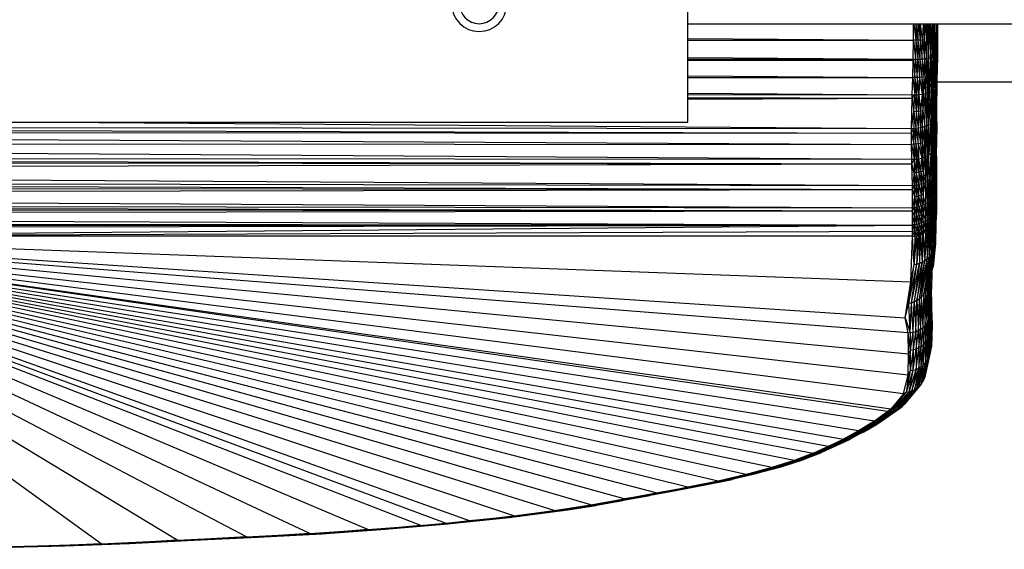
# Model space of a CAD drawing. Header units: millimetres. Extents: x -50 to 1200, y -70 to 65.
# Tile 13 of 23: x 623 to 748, y -69 to -2. Entities that reach past the tile are written whole.
import ezdxf

# ---------------------------------------------------------------- set-up
doc = ezdxf.new("R2010")
doc.units = ezdxf.units.MM

msp = doc.modelspace()

# ---------------------------------------------------------------- linework, layer by layer
at = {"color": 7, "linetype": 'Continuous', "lineweight": 25}
for p, q in [((707.85, -15.14), (707.85, 14.86)), ((736.48, -4.72), (736.48, -2.64)), ((736.53, -2.64), (736.75, -4.72)), ((736.79, -2.64), (736.75, -4.72)), ((737.04, -4.72), (736.83, -2.64)), ((737.04, -2.64), (737.04, -4.72)), ((737.09, -2.64), (737.32, -4.72)), ((737.28, -2.64), (737.32, -4.72)), ((737.32, -2.64), (737.32, -4.72)), ((737.61, -4.71), (737.37, -2.64)), ((737.71, -2.64), (737.61, -4.71)), ((737.84, -2.64), (737.61, -4.71)), ((737.89, -2.64), (737.89, -4.7)), ((737.89, -4.7), (738.11, -2.64)), ((738.12, -7.1), (738.15, -2.64)), ((738.16, -2.64), (738.12, -7.1)), ((738.19, -2.64), (738.38, -7.07)), ((738.38, -7.07), (738.41, -2.64)), ((738.38, -7.07), (738.55, -2.64)), ((738.38, -7.07), (738.62, -2.64)), ((738.64, -2.64), (738.61, -7.03)), ((738.61, -7.03), (738.88, -2.64)), ((738.83, -7), (739.02, -2.64)), ((738.9, -2.64), (738.83, -7)), ((739.04, -2.64), (739.01, -6.96)), ((739.17, -2.64), (739.01, -6.96)), ((739.18, -2.64), (739.17, -6.91)), ((739.19, -2.64), (739.17, -6.91)), ((739.3, -6.87), (739.21, -2.64)), ((739.38, -2.64), (739.3, -6.87)), ((739.39, -2.64), (739.39, -6.82)), ((739.48, -2.64), (739.39, -6.82)), ((739.49, -2.64), (739.46, -6.77)), ((739.49, -2.64), (739.5, -6.72)), ((739.5, -2.64), (739.52, -5.46)), ((739.52, -5.46), (739.53, -2.64)), ((707.85, -4.52), (736.48, -4.72)), ((707.85, -4.72), (736.48, -4.72)), ((736.45, -7.16), (736.48, -4.72)), ((736.75, -4.72), (736.48, -4.72)), ((736.48, -4.72), (736.73, -7.16)), ((736.75, -4.72), (736.73, -7.16)), ((737.04, -4.72), (736.75, -4.72)), ((736.75, -4.72), (737.01, -7.16)), ((737.04, -4.72), (737.01, -7.16)), ((737.32, -4.72), (737.04, -4.72)), ((737.04, -4.72), (737.29, -7.15)), ((737.32, -4.72), (737.29, -7.15)), ((737.32, -4.72), (737.61, -4.71)), ((737.32, -4.72), (737.58, -7.14)), ((737.58, -7.14), (737.61, -4.71)), ((737.89, -4.7), (737.61, -4.71)), ((737.61, -4.71), (737.85, -7.12)), ((737.85, -7.12), (737.89, -4.7)), ((737.89, -4.7), (738.12, -7.1)), ((739.5, -6.72), (739.52, -5.46)), ((739.51, -6.68), (739.52, -5.46)), ((707.85, -6.94), (736.45, -7.16)), ((707.85, -7.12), (736.45, -7.16)), ((707.85, -7.23), (736.45, -7.29)), ((707.85, -7.27), (736.45, -7.29)), ((736.39, -9.47), (736.45, -7.29)), ((736.45, -7.16), (736.73, -7.16)), ((736.45, -7.29), (736.45, -7.16)), ((736.45, -7.29), (736.73, -7.16)), ((736.45, -7.29), (736.66, -9.47)), ((736.66, -9.47), (736.73, -7.16)), ((736.73, -7.16), (737.01, -7.16)), ((736.73, -7.16), (736.94, -9.46)), ((736.94, -9.46), (737.01, -7.16)), ((737.01, -7.16), (737.29, -7.15)), ((737.01, -7.16), (737.23, -9.45)), ((737.29, -7.15), (737.23, -9.45)), ((737.29, -7.15), (737.58, -7.14)), ((737.29, -7.15), (737.51, -9.42)), ((737.58, -7.14), (737.51, -9.42)), ((737.58, -7.14), (737.85, -7.12)), ((737.58, -7.14), (737.79, -9.4)), ((738.12, -7.1), (737.79, -9.4)), ((737.85, -7.12), (737.79, -9.4)), ((737.85, -7.12), (738.12, -7.1)), ((737.99, -11.53), (738.12, -7.1)), ((738.01, -11.52), (738.38, -7.07)), ((738.12, -7.1), (738.01, -11.52)), ((738.12, -7.1), (738.38, -7.07)), ((738.25, -11.47), (738.38, -7.07)), ((738.38, -7.07), (738.61, -7.03)), ((738.41, -11.43), (738.38, -7.07)), ((738.41, -11.43), (738.61, -7.03)), ((738.49, -11.4), (738.83, -7)), ((738.61, -7.03), (738.49, -11.4)), ((738.61, -7.03), (738.83, -7)), ((739.01, -6.96), (738.76, -11.31)), ((738.76, -11.31), (738.83, -7)), ((739.01, -6.96), (738.83, -7)), ((739.01, -6.96), (738.9, -11.25)), ((739.17, -6.91), (739.01, -6.96)), ((739.01, -6.96), (739.05, -11.17)), ((739.17, -6.91), (739.05, -11.17)), ((739.3, -6.87), (739.07, -11.17)), ((739.17, -6.91), (739.07, -11.17)), ((739.3, -6.87), (739.17, -6.91)), ((739.46, -6.77), (739.27, -11.02)), ((739.39, -6.82), (739.27, -11.02)), ((739.3, -6.87), (739.27, -11.02)), ((739.39, -6.82), (739.3, -6.87)), ((739.5, -6.72), (739.39, -10.87)), ((739.46, -6.77), (739.39, -6.82)), ((739.39, -10.87), (739.46, -6.77)), ((739.5, -6.72), (739.46, -6.77)), ((739.49, -8.5), (739.51, -6.68)), ((739.5, -6.72), (739.49, -8.5)), ((739.5, -6.72), (739.51, -6.68)), ((739.49, -8.5), (739.39, -10.87)), ((739.44, -10.72), (739.49, -8.5)), ((739.47, -9.95), (739.49, -8.5)), ((707.85, -9.25), (736.39, -9.47)), ((707.85, -9.45), (736.39, -9.47)), ((736.32, -11.68), (736.39, -9.47)), ((736.66, -9.47), (736.39, -9.47)), ((736.39, -9.47), (736.63, -11.67)), ((736.66, -9.47), (736.63, -11.67)), ((736.94, -9.46), (736.66, -9.47)), ((736.66, -9.47), (736.87, -11.66)), ((736.94, -9.46), (736.87, -11.66)), ((737.23, -9.45), (736.94, -9.46)), ((736.94, -9.46), (737.1, -11.65)), ((737.23, -9.45), (737.1, -11.65)), ((737.23, -9.45), (737.16, -11.64)), ((737.51, -9.42), (737.23, -9.45)), ((737.23, -9.45), (737.57, -11.6)), ((737.79, -9.4), (737.51, -9.42)), ((737.51, -9.42), (737.57, -11.6)), ((737.51, -9.42), (737.72, -11.58)), ((737.79, -9.4), (737.72, -11.58)), ((737.79, -9.4), (737.99, -11.53)), ((739.44, -10.72), (739.47, -9.95)), ((739.47, -10.05), (739.47, -9.95)), ((739.05, -11.17), (738.82, -15.25)), ((738.9, -11.25), (739.05, -11.17)), ((739.27, -11.02), (738.99, -15.13)), ((739.07, -11.17), (738.99, -15.13)), ((739.05, -11.17), (738.99, -15.13)), ((739.05, -11.17), (739.07, -11.17)), ((739.07, -11.17), (739.27, -11.02)), ((739.12, -14.99), (739.27, -11.02)), ((739.23, -14.85), (739.39, -10.87)), ((739.23, -14.85), (739.27, -11.02)), ((739.27, -11.02), (739.39, -10.87)), ((739.31, -14.72), (739.39, -10.87)), ((739.36, -14.58), (739.39, -10.87)), ((739.39, -10.87), (739.44, -10.72)), ((739.39, -13.43), (739.44, -10.72)), ((739.39, -10.87), (739.39, -13.43)), ((739.44, -10.72), (739.47, -10.05)), ((739.44, -13.47), (739.47, -10.05)), ((739.44, -13.47), (739.44, -10.72)), ((739.47, -10), (756.07, -10)), ((707.85, -11.46), (736.32, -11.68)), ((707.85, -11.64), (736.32, -11.68)), ((707.85, -12), (736.3, -12.07)), ((707.85, -12.06), (736.3, -12.07)), ((707.85, -12.22), (736.3, -12.07)), ((736.23, -15.92), (736.3, -12.07)), ((736.3, -12.07), (736.63, -11.67)), ((736.3, -12.07), (736.32, -11.68)), ((736.3, -12.07), (736.53, -13.82)), ((736.32, -11.68), (736.63, -11.67)), ((736.53, -13.82), (736.63, -11.67)), ((736.63, -11.67), (736.87, -11.66)), ((736.63, -11.67), (736.81, -13.8)), ((737.1, -11.65), (736.81, -13.8)), ((736.87, -11.66), (736.81, -13.8)), ((736.87, -11.66), (737.1, -11.65)), ((737.16, -11.64), (737.09, -13.78)), ((737.1, -11.65), (737.09, -13.78)), ((737.1, -11.65), (737.16, -11.64)), ((737.16, -11.64), (737.57, -11.6)), ((737.16, -11.64), (737.38, -13.74)), ((737.57, -11.6), (737.38, -13.74)), ((737.72, -11.58), (737.57, -11.6)), ((737.57, -11.6), (737.66, -13.69)), ((737.66, -13.69), (737.99, -11.53)), ((737.72, -11.58), (737.66, -13.69)), ((737.72, -11.58), (737.99, -11.53)), ((737.9, -15.68), (738.01, -11.52)), ((737.9, -15.68), (737.99, -11.53)), ((737.99, -11.53), (738.01, -11.52)), ((738.01, -11.52), (738.25, -11.47)), ((738.01, -11.52), (738.16, -15.59)), ((738.16, -15.59), (738.41, -11.43)), ((738.16, -15.59), (738.25, -11.47)), ((738.25, -11.47), (738.41, -11.43)), ((738.4, -15.49), (738.76, -11.31)), ((738.4, -15.49), (738.49, -11.4)), ((738.4, -15.49), (738.41, -11.43)), ((738.41, -11.43), (738.49, -11.4)), ((738.49, -11.4), (738.76, -11.31)), ((738.9, -11.25), (738.62, -15.38)), ((738.76, -11.31), (738.62, -15.38)), ((738.76, -11.31), (738.9, -11.25)), ((738.9, -11.25), (738.82, -15.25)), ((737.38, -13.74), (737.09, -13.78)), ((737.38, -13.74), (737.35, -15.82)), ((737.66, -13.69), (737.38, -13.74)), ((737.38, -13.74), (737.63, -15.76)), ((737.63, -15.76), (737.66, -13.69)), ((737.66, -13.69), (737.9, -15.68)), ((739.39, -13.43), (739.36, -14.58)), ((739.38, -14.45), (739.39, -13.43)), ((739.38, -14.45), (739.44, -13.47)), ((739.39, -13.43), (739.44, -13.47)), ((739.43, -15.08), (739.44, -13.47)), ((736.23, -15.92), (736.53, -13.82)), ((736.53, -13.82), (736.5, -15.92)), ((736.81, -13.8), (736.53, -13.82)), ((736.53, -13.82), (736.78, -15.9)), ((736.81, -13.8), (736.78, -15.9)), ((737.09, -13.78), (736.81, -13.8)), ((736.81, -13.8), (737.06, -15.87)), ((737.09, -13.78), (737.06, -15.87)), ((737.09, -13.78), (737.35, -15.82)), ((738.99, -15.13), (739.12, -14.99)), ((739, -18.81), (739.12, -14.99)), ((739.12, -14.99), (739.23, -14.85)), ((739.12, -14.99), (739.2, -18.52)), ((739.31, -14.72), (739.2, -18.52)), ((739.2, -18.52), (739.23, -14.85)), ((739.23, -14.85), (739.31, -14.72)), ((739.36, -14.58), (739.31, -14.72)), ((739.32, -18.22), (739.31, -14.72)), ((739.32, -18.22), (739.36, -14.58)), ((739.38, -14.45), (739.36, -14.58)), ((739.37, -16.01), (739.36, -14.58)), ((739.37, -16.01), (739.38, -14.45)), ((739.43, -15.08), (739.38, -14.45)), ((422.06, -15.66), (736.23, -15.92)), ((422.06, -15.66), (736.22, -16.51)), ((447.85, -15.14), (707.85, -15.14)), ((627.34, -15.14), (736.23, -15.92)), ((736.22, -16.51), (736.23, -15.92)), ((736.22, -16.51), (736.5, -15.92)), ((736.23, -15.92), (736.5, -15.92)), ((736.5, -15.92), (736.78, -15.9)), ((736.5, -17.94), (736.5, -15.92)), ((736.5, -15.92), (736.78, -17.92)), ((736.78, -15.9), (737.06, -15.87)), ((736.78, -17.92), (736.78, -15.9)), ((736.78, -15.9), (737.07, -17.89)), ((737.06, -15.87), (737.35, -15.82)), ((737.07, -17.89), (737.06, -15.87)), ((737.06, -15.87), (737.35, -17.83)), ((737.35, -15.82), (737.63, -15.76)), ((737.35, -15.82), (737.35, -17.83)), ((737.35, -15.82), (737.63, -17.76)), ((737.63, -15.76), (737.9, -15.68)), ((737.9, -15.68), (737.63, -17.76)), ((737.63, -15.76), (737.63, -17.76)), ((737.9, -15.68), (738.16, -15.59)), ((737.9, -15.68), (737.94, -19.54)), ((737.93, -19.55), (737.9, -15.68)), ((737.94, -19.54), (738.16, -15.59)), ((738.16, -15.59), (738.4, -15.49)), ((738.16, -15.59), (738.34, -19.34)), ((738.19, -19.43), (738.16, -15.59)), ((738.34, -19.34), (738.4, -15.49)), ((738.4, -15.49), (738.62, -15.38)), ((738.42, -19.3), (738.4, -15.49)), ((738.62, -15.38), (738.42, -19.3)), ((738.62, -15.38), (738.82, -15.25)), ((738.62, -15.38), (738.69, -19.11)), ((738.82, -15.25), (738.69, -19.11)), ((738.99, -15.13), (738.82, -15.25)), ((738.82, -15.25), (738.98, -18.83)), ((738.82, -15.25), (738.83, -18.98)), ((738.99, -15.13), (738.98, -18.83)), ((738.99, -15.13), (739, -18.81)), ((739.37, -16.01), (739.32, -18.22)), ((739.37, -16.01), (739.43, -15.08)), ((739.38, -17.91), (739.37, -16.01)), ((739.43, -15.08), (739.38, -17.91)), ((739.43, -15.08), (739.42, -16.6)), ((422.06, -16.32), (736.22, -16.51)), ((422.06, -16.32), (736.23, -17.95)), ((736.22, -16.51), (736.5, -17.94)), ((736.23, -17.95), (736.22, -16.51)), ((739.38, -18.77), (739.42, -16.6)), ((739.38, -17.91), (739.42, -16.6)), ((739.38, -20.12), (739.42, -16.6)), ((739.41, -19.39), (739.42, -16.6)), ((422.05, -17.74), (736.23, -17.95)), ((422.05, -17.74), (736.27, -19.85)), ((736.5, -17.94), (736.23, -17.95)), ((736.27, -19.85), (736.23, -17.95)), ((736.23, -17.95), (736.57, -19.84)), ((736.78, -17.92), (736.5, -17.94)), ((736.5, -17.94), (736.57, -19.84)), ((736.5, -17.94), (736.81, -19.82)), ((737.07, -17.89), (736.78, -17.92)), ((736.78, -17.92), (736.81, -19.82)), ((736.78, -17.92), (737.04, -19.79)), ((737.07, -17.89), (737.04, -19.79)), ((737.35, -17.83), (737.07, -17.89)), ((737.07, -17.89), (737.1, -19.78)), ((737.07, -17.89), (737.51, -19.69)), ((737.63, -17.76), (737.35, -17.83)), ((737.35, -17.83), (737.51, -19.69)), ((737.35, -17.83), (737.66, -19.64)), ((737.63, -17.76), (737.93, -19.55)), ((737.63, -17.76), (737.66, -19.64)), ((739, -18.81), (739.2, -18.52)), ((739.16, -21.73), (739.2, -18.52)), ((739.2, -18.52), (739.32, -18.22)), ((739.26, -21.52), (739.2, -18.52)), ((739.26, -21.52), (739.32, -18.22)), ((739.32, -18.22), (739.38, -17.91)), ((739.38, -18.77), (739.32, -18.22)), ((739.33, -21.3), (739.32, -18.22)), ((739.32, -18.22), (739.37, -21.09)), ((739.38, -20.12), (739.32, -18.22)), ((739.38, -18.77), (739.38, -17.91)), ((422.04, -19.57), (736.27, -19.85)), ((422.04, -19.57), (736.28, -20.43)), ((736.27, -19.85), (736.57, -19.84)), ((736.28, -20.43), (736.27, -19.85)), ((736.28, -20.43), (736.57, -19.84)), ((736.57, -19.84), (736.81, -19.82)), ((736.57, -19.84), (736.57, -21.57)), ((736.85, -21.55), (736.57, -19.84)), ((736.81, -19.82), (737.04, -19.79)), ((736.81, -19.82), (736.85, -21.55)), ((736.81, -19.82), (737.13, -21.5)), ((737.04, -19.79), (737.1, -19.78)), ((737.13, -21.5), (737.04, -19.79)), ((737.1, -19.78), (737.51, -19.69)), ((737.1, -19.78), (737.13, -21.5)), ((737.1, -19.78), (737.41, -21.44)), ((737.41, -21.44), (737.51, -19.69)), ((737.51, -19.69), (737.66, -19.64)), ((737.69, -21.35), (737.51, -19.69)), ((737.66, -19.64), (737.93, -19.55)), ((737.66, -19.64), (737.69, -21.35)), ((737.93, -19.55), (737.69, -21.35)), ((737.93, -19.55), (737.94, -19.54)), ((737.93, -19.55), (737.98, -22.78)), ((737.94, -19.54), (738.19, -19.43)), ((737.94, -19.54), (737.98, -22.78)), ((737.94, -19.54), (738.23, -22.65)), ((738.19, -19.43), (738.34, -19.34)), ((738.23, -22.65), (738.19, -19.43)), ((738.23, -22.65), (738.34, -19.34)), ((738.34, -19.34), (738.42, -19.3)), ((738.34, -19.34), (738.47, -22.49)), ((738.42, -19.3), (738.69, -19.11)), ((738.47, -22.49), (738.42, -19.3)), ((738.69, -19.11), (738.47, -22.49)), ((738.83, -18.98), (738.68, -22.32)), ((738.69, -19.11), (738.68, -22.32)), ((738.69, -19.11), (738.83, -18.98)), ((738.83, -18.98), (738.98, -18.83)), ((738.83, -18.98), (738.87, -22.13)), ((738.98, -18.83), (738.87, -22.13)), ((738.98, -18.83), (739, -18.81)), ((738.98, -18.83), (739.03, -21.94)), ((739.03, -21.94), (739, -18.81)), ((739, -18.81), (739.16, -21.73)), ((739.38, -20.12), (739.38, -18.77)), ((739.38, -20.12), (739.41, -19.39)), ((739.38, -20.89), (739.41, -19.39)), ((739.41, -19.39), (739.38, -22.02)), ((739.41, -19.39), (739.41, -21.7)), ((422.04, -20.12), (736.28, -20.43)), ((422.04, -21.23), (736.28, -20.43)), ((422.04, -21.23), (736.33, -23.18)), ((736.57, -21.57), (736.28, -20.43)), ((736.33, -23.18), (736.28, -20.43)), ((739.33, -21.3), (739.37, -21.09)), ((739.33, -23.82), (739.37, -21.09)), ((739.38, -20.12), (739.37, -21.09)), ((739.38, -20.89), (739.37, -21.09)), ((739.37, -21.09), (739.37, -23.58)), ((739.37, -21.09), (739.38, -22.02)), ((739.38, -20.89), (739.38, -20.12)), ((739.38, -22.02), (739.38, -20.89)), ((736.57, -21.57), (736.33, -23.18)), ((736.85, -21.55), (736.57, -21.57)), ((736.57, -21.57), (736.6, -23.13)), ((736.88, -23.11), (736.57, -21.57)), ((737.13, -21.5), (736.85, -21.55)), ((736.88, -23.11), (736.85, -21.55)), ((737.16, -23.06), (736.85, -21.55)), ((737.41, -21.44), (737.13, -21.5)), ((737.13, -21.5), (737.16, -23.06)), ((737.13, -21.5), (737.44, -22.99)), ((737.69, -21.35), (737.41, -21.44)), ((737.41, -21.44), (737.44, -22.99)), ((737.41, -21.44), (737.72, -22.9)), ((737.98, -22.78), (737.69, -21.35)), ((737.69, -21.35), (737.72, -22.9)), ((738.23, -22.65), (738.47, -22.49)), ((738.47, -22.49), (738.24, -25.35)), ((738.47, -22.49), (738.68, -22.32)), ((738.47, -22.49), (738.48, -25.17)), ((738.68, -22.32), (738.48, -25.17)), ((738.68, -22.32), (738.87, -22.13)), ((738.68, -22.32), (738.69, -24.97)), ((738.87, -22.13), (738.69, -24.97)), ((738.87, -22.13), (739.03, -21.94)), ((739.03, -21.94), (738.87, -24.76)), ((738.87, -22.13), (738.87, -24.76)), ((739.03, -21.94), (739.16, -21.73)), ((739.16, -21.73), (739.03, -24.53)), ((739.03, -21.94), (739.03, -24.53)), ((739.16, -21.73), (739.26, -21.52)), ((739.26, -21.52), (739.16, -24.3)), ((739.16, -21.73), (739.16, -24.3)), ((739.26, -21.52), (739.33, -21.3)), ((739.26, -24.06), (739.33, -21.3)), ((739.26, -21.52), (739.26, -24.06)), ((739.33, -21.3), (739.33, -23.82)), ((739.38, -22.02), (739.37, -23.58)), ((739.41, -21.7), (739.38, -22.02)), ((739.41, -21.7), (739.38, -22.89)), ((739.41, -21.7), (739.38, -23.35)), ((739.38, -23.7), (739.41, -21.7)), ((739.38, -22.89), (739.38, -22.02)), ((739.41, -22.71), (739.41, -21.7)), ((422.03, -22.62), (736.33, -23.18)), ((422.03, -22.62), (736.34, -23.68)), ((422.03, -23.35), (736.34, -23.68)), ((422.04, -24.28), (736.34, -23.68)), ((736.33, -23.18), (736.6, -23.13)), ((736.34, -23.68), (736.33, -23.18)), ((736.6, -23.13), (736.34, -23.68)), ((736.34, -23.68), (736.61, -24.58)), ((736.34, -26), (736.34, -23.68)), ((736.6, -23.13), (736.88, -23.11)), ((736.6, -23.13), (736.89, -24.55)), ((736.6, -23.13), (736.61, -24.58)), ((736.88, -23.11), (737.16, -23.06)), ((736.89, -24.55), (736.88, -23.11)), ((737.17, -24.5), (736.88, -23.11)), ((737.44, -22.99), (737.16, -23.06)), ((737.17, -24.5), (737.16, -23.06)), ((737.16, -23.06), (737.45, -24.42)), ((737.44, -22.99), (737.72, -22.9)), ((737.44, -22.99), (737.45, -24.42)), ((737.44, -22.99), (737.72, -24.32)), ((737.72, -22.9), (737.98, -22.78)), ((737.72, -24.32), (737.98, -22.78)), ((737.72, -22.9), (737.72, -24.32)), ((737.98, -22.78), (738.23, -22.65)), ((737.98, -22.78), (737.99, -25.5)), ((738.23, -22.65), (737.99, -25.5)), ((738.23, -22.65), (738.24, -25.35)), ((739.37, -23.58), (739.33, -23.82)), ((739.33, -25.8), (739.37, -23.58)), ((739.38, -22.89), (739.37, -23.58)), ((739.38, -23.35), (739.37, -23.58)), ((739.37, -25.55), (739.37, -23.58)), ((739.38, -23.7), (739.37, -23.58)), ((739.38, -24.53), (739.37, -23.58)), ((739.41, -22.71), (739.38, -23.7)), ((739.38, -24.53), (739.41, -22.71)), ((739.38, -23.35), (739.38, -22.89)), ((739.38, -23.7), (739.38, -23.35)), ((739.38, -24.53), (739.41, -23.5)), ((739.41, -23.5), (739.38, -25.09)), ((739.38, -25.29), (739.41, -23.5)), ((739.38, -26.17), (739.41, -23.5)), ((739.38, -26.62), (739.41, -23.5)), ((739.38, -24.53), (739.38, -23.7)), ((739.41, -23.5), (739.41, -22.71)), ((739.41, -24.63), (739.41, -23.5)), ((422.04, -24.28), (736.34, -26)), ((736.61, -24.58), (736.34, -26)), ((736.89, -24.55), (736.61, -24.58)), ((736.61, -24.58), (736.61, -25.91)), ((736.61, -24.58), (736.89, -25.88)), ((736.89, -24.55), (737.17, -24.5)), ((736.89, -24.55), (736.89, -25.88)), ((737.17, -25.82), (736.89, -24.55)), ((737.45, -24.42), (737.17, -24.5)), ((737.17, -25.82), (737.17, -24.5)), ((737.45, -25.74), (737.17, -24.5)), ((737.72, -24.32), (737.45, -24.42)), ((737.45, -25.74), (737.45, -24.42)), ((737.72, -25.63), (737.45, -24.42)), ((737.99, -25.5), (737.72, -24.32)), ((737.72, -24.32), (737.72, -25.63)), ((738.47, -27.28), (738.69, -24.97)), ((738.69, -24.97), (738.48, -25.17)), ((738.87, -24.76), (738.69, -24.97)), ((738.69, -27.06), (738.87, -24.76)), ((738.69, -27.06), (738.69, -24.97)), ((739.03, -24.53), (738.87, -24.76)), ((738.87, -26.83), (739.03, -24.53)), ((738.87, -26.83), (738.87, -24.76)), ((739.03, -24.53), (739.16, -24.3)), ((739.16, -24.3), (739.03, -26.58)), ((739.03, -26.58), (739.03, -24.53)), ((739.16, -24.3), (739.26, -24.06)), ((739.16, -26.33), (739.26, -24.06)), ((739.16, -24.3), (739.16, -26.33)), ((739.26, -24.06), (739.33, -23.82)), ((739.26, -26.07), (739.33, -23.82)), ((739.26, -26.07), (739.26, -24.06)), ((739.33, -25.8), (739.33, -23.82)), ((739.37, -25.55), (739.38, -24.53)), ((739.38, -25.09), (739.38, -24.53)), ((739.41, -24.63), (739.38, -26.62)), ((422.05, -25.54), (736.34, -26)), ((422.05, -25.54), (736.34, -26.38)), ((422.09, -26.1), (736.34, -26.38)), ((736.34, -26), (736.61, -25.91)), ((736.34, -26.38), (736.61, -25.91)), ((736.34, -26.38), (736.34, -26)), ((736.61, -25.91), (736.89, -25.88)), ((736.61, -25.91), (736.88, -27.05)), ((736.61, -25.91), (736.61, -27.08)), ((736.88, -27.05), (736.89, -25.88)), ((736.89, -25.88), (737.17, -25.82)), ((736.89, -25.88), (737.17, -26.99)), ((737.17, -25.82), (737.45, -25.74)), ((737.17, -25.82), (737.17, -26.99)), ((737.17, -25.82), (737.45, -26.9)), ((737.45, -25.74), (737.72, -25.63)), ((737.45, -25.74), (737.45, -26.9)), ((737.45, -25.74), (737.72, -26.79)), ((737.99, -25.5), (737.72, -25.63)), ((737.72, -26.79), (737.99, -25.5)), ((737.72, -26.79), (737.72, -25.63)), ((738.24, -25.35), (737.99, -25.5)), ((737.99, -27.65), (738.24, -25.35)), ((737.99, -27.65), (737.99, -25.5)), ((738.48, -25.17), (738.24, -25.35)), ((738.24, -27.48), (738.48, -25.17)), ((738.24, -27.48), (738.24, -25.35)), ((738.47, -27.28), (738.48, -25.17)), ((739.16, -26.33), (739.26, -26.07)), ((739.16, -27.72), (739.26, -26.07)), ((739.22, -27.54), (739.26, -26.07)), ((739.33, -25.8), (739.26, -26.07)), ((739.26, -26.07), (739.28, -27.35)), ((739.28, -27.35), (739.33, -25.8)), ((739.37, -25.55), (739.33, -25.8)), ((739.34, -27.09), (739.33, -25.8)), ((739.34, -27.09), (739.37, -25.55)), ((739.38, -26.17), (739.34, -27.09)), ((739.38, -25.09), (739.37, -25.55)), ((739.37, -25.55), (739.38, -25.29)), ((739.38, -26.17), (739.37, -25.55)), ((739.38, -25.29), (739.38, -25.09)), ((739.38, -26.17), (739.38, -25.29)), ((739.38, -26.62), (739.38, -26.17)), ((422.43, -26.84), (736.34, -26.38)), ((422.43, -26.84), (736.33, -28.21)), ((736.33, -28.21), (736.34, -26.38)), ((736.33, -28.21), (736.61, -27.08)), ((736.61, -27.08), (736.34, -26.38)), ((736.61, -27.08), (736.88, -27.05)), ((736.61, -27.08), (736.61, -28.09)), ((736.61, -27.08), (736.88, -28.06)), ((736.88, -27.05), (737.17, -26.99)), ((736.88, -28.06), (736.88, -27.05)), ((736.88, -27.05), (737.16, -28)), ((737.17, -26.99), (737.16, -28)), ((737.17, -26.99), (737.45, -26.9)), ((737.17, -26.99), (737.45, -27.91)), ((737.45, -26.9), (737.72, -26.79)), ((737.45, -26.9), (737.45, -27.91)), ((737.45, -26.9), (737.72, -27.79)), ((737.72, -26.79), (737.99, -27.65)), ((737.72, -27.79), (737.72, -26.79)), ((737.99, -27.65), (738.24, -27.48)), ((738.24, -27.48), (738, -29.11)), ((738.24, -27.48), (738.47, -27.28)), ((738.24, -28.94), (738.24, -27.48)), ((738.39, -28.81), (738.24, -27.48)), ((738.47, -27.28), (738.39, -28.81)), ((738.47, -27.28), (738.69, -27.06)), ((738.47, -28.73), (738.47, -27.28)), ((738.47, -27.28), (738.54, -28.66)), ((738.54, -28.66), (738.69, -27.06)), ((738.69, -27.06), (738.87, -26.83)), ((738.73, -28.44), (738.69, -27.06)), ((738.73, -28.44), (738.87, -26.83)), ((738.87, -26.83), (739.03, -26.58)), ((738.87, -28.26), (739.03, -26.58)), ((738.87, -28.26), (738.87, -26.83)), ((739.01, -28.02), (739.16, -26.33)), ((739.01, -28.02), (739.03, -26.58)), ((739.03, -26.58), (739.16, -26.33)), ((739.16, -26.33), (739.16, -27.72)), ((739.2, -30.9), (739.28, -27.35)), ((739.22, -27.54), (739.28, -27.35)), ((739.28, -27.35), (739.34, -27.09)), ((739.28, -30.51), (739.34, -27.09)), ((739.28, -27.35), (739.28, -30.51)), ((739.3, -30.15), (739.38, -26.62)), ((739.3, -30.15), (739.34, -27.09)), ((739.38, -26.62), (739.34, -27.09)), ((422.61, -27.84), (736.33, -28.21)), ((423.01, -28.21), (736.33, -28.21)), ((423.53, -28.75), (736.33, -28.21)), ((579.17, -29.6), (736.33, -28.21)), ((736.33, -28.21), (736.61, -28.09)), ((736.33, -28.21), (736.6, -28.93)), ((736.33, -28.95), (736.33, -28.21)), ((736.6, -28.93), (736.61, -28.09)), ((736.61, -28.09), (736.88, -28.06)), ((736.88, -28.9), (736.61, -28.09)), ((736.88, -28.06), (737.16, -28)), ((736.88, -28.06), (736.88, -28.9)), ((737.16, -28.83), (736.88, -28.06)), ((737.16, -28), (737.45, -27.91)), ((737.16, -28), (737.16, -28.83)), ((737.16, -28), (737.44, -28.74)), ((737.44, -28.74), (737.16, -28.83)), ((737.44, -28.74), (737.32, -29.45)), ((737.45, -27.91), (737.44, -28.74)), ((737.72, -28.62), (737.44, -28.74)), ((737.44, -28.74), (737.57, -29.35)), ((737.44, -28.74), (737.72, -29.28)), ((737.45, -27.91), (737.72, -27.79)), ((737.72, -28.62), (737.45, -27.91)), ((737.99, -27.65), (737.72, -27.79)), ((737.99, -27.65), (737.72, -28.62)), ((737.72, -27.79), (737.72, -28.62)), ((737.98, -29.12), (737.72, -28.62)), ((737.72, -28.62), (737.72, -29.28)), ((737.99, -27.65), (737.98, -29.12)), ((738, -29.11), (737.99, -27.65)), ((738.19, -32.49), (738.47, -28.73)), ((738.47, -28.73), (738.39, -28.81)), ((738.47, -28.73), (738.54, -28.66)), ((738.54, -28.66), (738.47, -32.23)), ((738.47, -28.73), (738.47, -32.23)), ((738.54, -28.66), (738.73, -28.44)), ((738.54, -28.66), (738.71, -31.94)), ((738.71, -31.94), (738.87, -28.26)), ((738.73, -28.44), (738.71, -31.94)), ((738.73, -28.44), (738.87, -28.26)), ((738.87, -28.26), (739.01, -28.02)), ((738.87, -28.26), (738.92, -31.61)), ((738.92, -31.61), (739.01, -28.02)), ((739.01, -28.02), (739.16, -27.72)), ((739.01, -28.02), (739.08, -31.27)), ((739.08, -31.27), (739.22, -27.54)), ((739.16, -27.72), (739.08, -31.27)), ((739.16, -27.72), (739.22, -27.54)), ((739.22, -27.54), (739.2, -30.9)), ((579.17, -29.6), (736.33, -28.95)), ((736.33, -29.61), (579.17, -29.6)), ((699.74, -62.94), (579.17, -29.6)), ((695.5, -63.7), (579.17, -29.6)), ((633.36, -68.61), (579.17, -29.6)), ((643.01, -68.17), (579.17, -29.6)), ((735.78, -41.86), (579.17, -29.6)), ((579.17, -29.6), (735.83, -44.53)), ((735.19, -49.62), (579.17, -29.6)), ((579.17, -29.6), (735.79, -47.2)), ((579.17, -29.6), (735.41, -39.94)), ((721.34, -58.06), (579.17, -29.6)), ((579.17, -29.6), (723.75, -57.13)), ((651.82, -67.76), (579.17, -29.6)), ((659.87, -67.32), (579.17, -29.6)), ((703.81, -62.18), (579.17, -29.6)), ((731.51, -53.08), (579.17, -29.6)), ((733.23, -51.85), (579.17, -29.6)), ((707.81, -61.43), (579.17, -29.6)), ((673.94, -66.29), (579.17, -29.6)), ((677.09, -66.01), (579.17, -29.6)), ((711.66, -60.66), (579.17, -29.6)), ((729.48, -54.3), (579.17, -29.6)), ((579.17, -29.6), (725.69, -56.25)), ((579.17, -29.6), (727.57, -55.33)), ((690.86, -64.42), (579.17, -29.6)), ((579.17, -29.6), (736.15, -35.39)), ((733.58, -51.56), (579.17, -29.6)), ((685.74, -65.09), (579.17, -29.6)), ((718.5, -58.96), (579.17, -29.6)), ((680.1, -65.71), (579.17, -29.6)), ((715.22, -59.83), (579.17, -29.6)), ((667.22, -66.83), (579.17, -29.6)), ((736.15, -35.39), (736.33, -29.61)), ((736.33, -28.95), (736.6, -28.93)), ((736.64, -29.6), (736.33, -28.95)), ((736.33, -29.61), (736.33, -28.95)), ((736.33, -29.61), (736.64, -29.6)), ((736.54, -33.19), (736.33, -29.61)), ((736.54, -33.19), (736.88, -29.56)), ((736.64, -29.6), (736.54, -33.19)), ((736.88, -28.9), (736.6, -28.93)), ((736.6, -28.93), (736.64, -29.6)), ((736.6, -28.93), (736.88, -29.56)), ((736.64, -29.6), (736.88, -29.56)), ((737.16, -28.83), (736.88, -28.9)), ((736.88, -28.9), (736.88, -29.56)), ((737.11, -29.51), (736.88, -28.9)), ((737.11, -29.51), (736.88, -29.56)), ((736.88, -29.56), (736.9, -33.13)), ((736.9, -33.13), (737.16, -29.5)), ((737.11, -29.51), (736.9, -33.13)), ((737.16, -28.83), (737.11, -29.51)), ((737.16, -29.5), (737.11, -29.51)), ((737.16, -29.5), (737.16, -28.83)), ((737.16, -28.83), (737.32, -29.45)), ((737.32, -29.45), (737.16, -29.5)), ((737.16, -29.5), (737.25, -33.03)), ((737.32, -29.45), (737.25, -33.03)), ((737.57, -29.35), (737.32, -29.45)), ((737.32, -29.45), (737.59, -32.88)), ((737.72, -29.28), (737.57, -29.35)), ((737.57, -29.35), (737.59, -32.88)), ((737.72, -29.28), (737.59, -32.88)), ((737.98, -29.12), (737.72, -29.28)), ((737.72, -29.28), (737.91, -32.7)), ((737.91, -32.7), (738.24, -28.94)), ((738, -29.11), (737.91, -32.7)), ((737.98, -29.12), (737.91, -32.7)), ((738, -29.11), (737.98, -29.12)), ((738.24, -28.94), (738, -29.11)), ((738.39, -28.81), (738.19, -32.49)), ((738.24, -28.94), (738.19, -32.49)), ((738.39, -28.81), (738.24, -28.94)), ((738.42, -35.77), (739.2, -30.9)), ((738.56, -35.29), (739.28, -30.51)), ((738.56, -35.29), (739.2, -30.9)), ((739.28, -30.51), (738.65, -34.79)), ((739.28, -30.51), (738.96, -33.48)), ((739.08, -31.27), (739.2, -30.9)), ((739.2, -30.9), (739.28, -30.51)), ((739.28, -30.51), (739.3, -30.15)), ((737.22, -37.55), (738.19, -32.49)), ((737.49, -37.3), (738.47, -32.23)), ((737.49, -37.3), (738.19, -32.49)), ((737.77, -36.99), (738.71, -31.94)), ((738.47, -32.23), (737.77, -36.99)), ((737.91, -32.7), (738.19, -32.49)), ((738.02, -36.62), (738.92, -31.61)), ((738.02, -36.62), (738.71, -31.94)), ((738.19, -32.49), (738.47, -32.23)), ((738.24, -36.21), (739.08, -31.27)), ((738.24, -36.21), (738.92, -31.61)), ((738.42, -35.77), (739.08, -31.27)), ((738.47, -32.23), (738.71, -31.94)), ((738.71, -31.94), (738.92, -31.61)), ((738.92, -31.61), (739.08, -31.27)), ((735.88, -38.1), (736.9, -33.13)), ((735.88, -38.1), (736.54, -33.19)), ((736.15, -35.39), (736.54, -33.19)), ((736.22, -38.04), (737.25, -33.03)), ((736.22, -38.04), (736.9, -33.13)), ((736.54, -33.19), (736.9, -33.13)), ((736.56, -37.93), (737.59, -32.88)), ((737.25, -33.03), (736.56, -37.93)), ((736.9, -37.77), (737.91, -32.7)), ((737.59, -32.88), (736.9, -37.77)), ((736.9, -33.13), (737.25, -33.03)), ((737.22, -37.55), (737.91, -32.7)), ((737.25, -33.03), (737.59, -32.88)), ((737.59, -32.88), (737.91, -32.7)), ((738.65, -34.79), (738.96, -33.48)), ((738.56, -35.29), (738.65, -34.79)), ((738.68, -39.57), (738.65, -34.79)), ((738.75, -39.16), (738.65, -34.79)), ((738.68, -34.68), (738.66, -35.06)), ((738.81, -34.14), (738.76, -36.38)), ((735.41, -39.94), (736.15, -35.39)), ((736.15, -35.39), (735.88, -38.1)), ((738.02, -36.62), (738.24, -36.21)), ((738.2, -40.63), (738.24, -36.21)), ((738.24, -36.21), (738.42, -35.77)), ((738.4, -40.3), (738.24, -36.21)), ((738.4, -40.3), (738.42, -35.77)), ((738.42, -35.77), (738.56, -35.29)), ((738.56, -39.95), (738.42, -35.77)), ((738.56, -39.95), (738.56, -35.29)), ((738.68, -39.57), (738.56, -35.29)), ((738.67, -35.66), (738.76, -36.38)), ((737.22, -37.55), (737.49, -37.3)), ((737.41, -41.38), (737.49, -37.3)), ((737.49, -37.3), (737.77, -36.99)), ((737.69, -41.18), (737.49, -37.3)), ((737.69, -41.18), (737.77, -36.99)), ((737.77, -36.99), (738.02, -36.62)), ((737.77, -36.99), (737.96, -40.92)), ((737.96, -40.92), (738.02, -36.62)), ((738.2, -40.63), (738.02, -36.62)), ((738.82, -38.24), (738.69, -36.32)), ((738.82, -38.24), (738.76, -36.38)), ((735.41, -39.94), (735.88, -38.1)), ((735.88, -38.1), (736.22, -38.04)), ((736.06, -41.83), (735.88, -38.1)), ((736.06, -41.83), (736.22, -38.04)), ((736.22, -38.04), (736.56, -37.93)), ((736.41, -41.78), (736.22, -38.04)), ((736.41, -41.78), (736.56, -37.93)), ((736.56, -37.93), (736.9, -37.77)), ((736.56, -37.93), (736.76, -41.69)), ((736.76, -41.69), (736.9, -37.77)), ((736.9, -37.77), (737.22, -37.55)), ((736.9, -37.77), (737.1, -41.56)), ((737.1, -41.56), (737.22, -37.55)), ((737.41, -41.38), (737.22, -37.55)), ((738.77, -38.79), (738.71, -37.62)), ((738.73, -38.63), (738.77, -38.79)), ((738.77, -38.79), (738.82, -38.24)), ((738.83, -40.83), (738.82, -38.24)), ((735.78, -41.86), (735.41, -39.94)), ((735.41, -39.94), (736.06, -41.83)), ((738.4, -40.3), (738.56, -39.95)), ((738.46, -42.39), (738.56, -39.95)), ((738.56, -39.95), (738.68, -39.57)), ((738.62, -42.03), (738.56, -39.95)), ((738.62, -42.03), (738.68, -39.57)), ((738.68, -39.57), (738.75, -39.16)), ((738.74, -41.63), (738.68, -39.57)), ((738.74, -41.63), (738.75, -39.16)), ((738.77, -38.79), (738.75, -39.16)), ((738.81, -41.21), (738.75, -39.16)), ((738.77, -38.79), (738.81, -41.21)), ((738.77, -38.79), (738.83, -40.83)), ((737.41, -41.38), (737.69, -41.18)), ((737.46, -43.54), (737.69, -41.18)), ((737.69, -41.18), (737.96, -40.92)), ((737.74, -43.33), (737.69, -41.18)), ((737.74, -43.33), (737.96, -40.92)), ((737.96, -40.92), (738.2, -40.63)), ((737.96, -40.92), (738.01, -43.05)), ((738.01, -43.05), (738.2, -40.63)), ((738.2, -40.63), (738.4, -40.3)), ((738.25, -42.74), (738.2, -40.63)), ((738.25, -42.74), (738.4, -40.3)), ((738.46, -42.39), (738.4, -40.3)), ((738.69, -44.14), (738.81, -41.21)), ((738.74, -41.63), (738.81, -41.21)), ((738.83, -40.83), (738.76, -43.7)), ((738.76, -43.7), (738.81, -41.21)), ((738.77, -43.3), (738.83, -40.83)), ((738.83, -40.83), (738.81, -41.21)), ((735.78, -41.86), (736.06, -41.83)), ((735.83, -44.53), (735.78, -41.86)), ((736.1, -44.05), (735.78, -41.86)), ((736.06, -41.83), (736.41, -41.78)), ((736.06, -41.83), (736.1, -44.05)), ((736.1, -44.05), (736.41, -41.78)), ((736.41, -41.78), (736.76, -41.69)), ((736.46, -43.99), (736.41, -41.78)), ((736.46, -43.99), (736.76, -41.69)), ((736.76, -41.69), (737.1, -41.56)), ((736.76, -41.69), (736.81, -43.89)), ((736.81, -43.89), (737.1, -41.56)), ((737.1, -41.56), (737.41, -41.38)), ((737.1, -41.56), (737.14, -43.74)), ((737.14, -43.74), (737.41, -41.38)), ((737.46, -43.54), (737.41, -41.38)), ((738.23, -45.3), (738.46, -42.39)), ((738.25, -42.74), (738.46, -42.39)), ((738.43, -44.94), (738.62, -42.03)), ((738.43, -44.94), (738.46, -42.39)), ((738.46, -42.39), (738.62, -42.03)), ((738.58, -44.55), (738.74, -41.63)), ((738.58, -44.55), (738.62, -42.03)), ((738.62, -42.03), (738.74, -41.63)), ((738.69, -44.14), (738.74, -41.63)), ((736.8, -46.5), (737.14, -43.74)), ((736.81, -43.89), (737.14, -43.74)), ((737.13, -46.34), (737.46, -43.54)), ((737.14, -43.74), (737.13, -46.34)), ((737.14, -43.74), (737.46, -43.54)), ((737.45, -46.14), (737.74, -43.33)), ((737.45, -46.14), (737.46, -43.54)), ((737.46, -43.54), (737.74, -43.33)), ((737.72, -45.91), (738.01, -43.05)), ((737.72, -45.91), (737.74, -43.33)), ((737.74, -43.33), (738.01, -43.05)), ((737.99, -45.63), (738.25, -42.74)), ((738.01, -43.05), (737.99, -45.63)), ((738.01, -43.05), (738.25, -42.74)), ((738.23, -45.3), (738.25, -42.74)), ((738.69, -44.14), (738.76, -43.7)), ((738.77, -43.3), (738.76, -43.7)), ((735.79, -47.2), (735.83, -44.53)), ((735.83, -44.53), (736.1, -44.05)), ((735.83, -44.53), (736.1, -46.66)), ((736.1, -44.05), (736.46, -43.99)), ((736.1, -46.66), (736.46, -43.99)), ((736.1, -46.66), (736.1, -44.05)), ((736.45, -46.6), (736.81, -43.89)), ((736.45, -46.6), (736.46, -43.99)), ((736.46, -43.99), (736.81, -43.89)), ((736.81, -43.89), (736.8, -46.5)), ((737.66, -48.04), (738.43, -44.94)), ((737.85, -47.67), (738.58, -44.55)), ((737.85, -47.67), (738.43, -44.94)), ((737.99, -47.29), (738.69, -44.14)), ((737.99, -47.29), (738.58, -44.55)), ((738.09, -46.86), (738.69, -44.14)), ((738.23, -45.3), (738.43, -44.94)), ((738.43, -44.94), (738.58, -44.55)), ((738.58, -44.55), (738.69, -44.14)), ((736.6, -49.09), (737.45, -46.14)), ((736.91, -48.89), (737.72, -45.91)), ((736.91, -48.89), (737.45, -46.14)), ((737.13, -46.34), (737.45, -46.14)), ((737.17, -48.66), (737.99, -45.63)), ((737.17, -48.66), (737.72, -45.91)), ((737.43, -48.37), (738.23, -45.3)), ((737.99, -45.63), (737.43, -48.37)), ((737.45, -46.14), (737.72, -45.91)), ((737.66, -48.04), (738.23, -45.3)), ((737.72, -45.91), (737.99, -45.63)), ((737.99, -45.63), (738.23, -45.3)), ((735.19, -49.62), (735.79, -47.2)), ((735.57, -49.39), (736.45, -46.6)), ((735.57, -49.39), (736.1, -46.66)), ((735.79, -47.2), (735.57, -49.39)), ((735.79, -47.2), (736.1, -46.66)), ((735.92, -49.34), (736.8, -46.5)), ((735.92, -49.34), (736.45, -46.6)), ((736.1, -46.66), (736.45, -46.6)), ((736.27, -49.24), (737.13, -46.34)), ((736.8, -46.5), (736.27, -49.24)), ((736.45, -46.6), (736.8, -46.5)), ((737.13, -46.34), (736.6, -49.09)), ((736.8, -46.5), (737.13, -46.34)), ((737.85, -47.67), (737.99, -47.29)), ((737.99, -47.29), (738.09, -46.86)), ((734.82, -51.39), (737.17, -48.66)), ((735.08, -51.18), (737.43, -48.37)), ((735.08, -51.18), (737.17, -48.66)), ((737.43, -48.37), (735.34, -50.9)), ((736.91, -48.89), (737.17, -48.66)), ((737.17, -48.66), (737.43, -48.37)), ((737.43, -48.37), (737.66, -48.04)), ((737.66, -48.04), (737.85, -47.67)), ((733.51, -51.85), (735.92, -49.34)), ((733.51, -51.85), (735.57, -49.39)), ((735.57, -49.39), (733.58, -51.56)), ((735.19, -49.62), (733.58, -51.56)), ((733.85, -51.81), (736.27, -49.24)), ((733.85, -51.81), (735.92, -49.34)), ((734.19, -51.72), (736.6, -49.09)), ((736.27, -49.24), (734.19, -51.72)), ((734.51, -51.58), (736.91, -48.89)), ((736.6, -49.09), (734.51, -51.58)), ((734.82, -51.39), (736.91, -48.89)), ((735.57, -49.39), (735.19, -49.62)), ((735.57, -49.39), (735.92, -49.34)), ((735.92, -49.34), (736.27, -49.24)), ((736.27, -49.24), (736.6, -49.09)), ((736.6, -49.09), (736.91, -48.89)), ((734.82, -51.39), (735.08, -51.18)), ((735.08, -51.18), (735.34, -50.9)), ((730.49, -53.88), (733.85, -51.81)), ((733.51, -51.85), (730.49, -53.88)), ((730.83, -53.85), (734.19, -51.72)), ((730.83, -53.85), (733.85, -51.81)), ((731.16, -53.77), (734.51, -51.58)), ((734.19, -51.72), (731.16, -53.77)), ((731.47, -53.65), (734.82, -51.39)), ((734.51, -51.58), (731.47, -53.65)), ((733.23, -51.85), (731.51, -53.08)), ((731.51, -53.08), (733.51, -51.85)), ((731.77, -53.48), (734.82, -51.39)), ((733.58, -51.56), (733.23, -51.85)), ((733.23, -51.85), (733.51, -51.85)), ((733.58, -51.56), (733.51, -51.85)), ((733.51, -51.85), (733.85, -51.81)), ((733.85, -51.81), (734.19, -51.72)), ((734.19, -51.72), (734.51, -51.58)), ((734.51, -51.58), (734.82, -51.39)), ((731.51, -53.08), (729.48, -54.3)), ((729.57, -54.67), (731.47, -53.65)), ((729.88, -54.56), (731.77, -53.48)), ((731.47, -53.65), (729.88, -54.56)), ((730.18, -54.4), (731.77, -53.48)), ((731.51, -53.08), (730.49, -53.88)), ((731.16, -53.77), (731.47, -53.65)), ((731.47, -53.65), (731.77, -53.48)), ((727.3, -55.61), (729.24, -54.74)), ((728.91, -54.77), (727.3, -55.61)), ((729.48, -54.3), (727.57, -55.33)), ((727.57, -55.33), (728.91, -54.77)), ((727.63, -55.59), (729.57, -54.67)), ((727.63, -55.59), (729.24, -54.74)), ((727.94, -55.52), (729.88, -54.56)), ((729.57, -54.67), (727.94, -55.52)), ((729.88, -54.56), (728.25, -55.42)), ((728.91, -54.77), (730.83, -53.85)), ((730.49, -53.88), (728.91, -54.77)), ((729.48, -54.3), (728.91, -54.77)), ((728.91, -54.77), (729.24, -54.74)), ((729.24, -54.74), (731.16, -53.77)), ((729.24, -54.74), (730.83, -53.85)), ((729.24, -54.74), (729.57, -54.67)), ((729.48, -54.3), (730.49, -53.88)), ((731.16, -53.77), (729.57, -54.67)), ((729.57, -54.67), (729.88, -54.56)), ((729.88, -54.56), (730.18, -54.4)), ((730.49, -53.88), (730.83, -53.85)), ((730.83, -53.85), (731.16, -53.77)), ((725.61, -56.42), (727.63, -55.59)), ((727.3, -55.61), (725.61, -56.42)), ((725.69, -56.25), (727.57, -55.33)), ((725.69, -56.25), (727.3, -55.61)), ((725.93, -56.41), (727.94, -55.52)), ((725.93, -56.41), (727.63, -55.59)), ((726.25, -56.35), (728.25, -55.42)), ((727.94, -55.52), (726.25, -56.35)), ((728.25, -55.42), (726.55, -56.25)), ((727.57, -55.33), (727.3, -55.61)), ((727.3, -55.61), (727.63, -55.59)), ((727.63, -55.59), (727.94, -55.52)), ((727.94, -55.52), (728.25, -55.42)), ((728.25, -55.42), (728.54, -55.26)), ((728.54, -55.26), (728.94, -55.05)), ((723.75, -57.13), (721.34, -58.06)), ((721.34, -58.06), (723.78, -57.24)), ((721.65, -58.06), (724.09, -57.23)), ((723.78, -57.24), (721.65, -58.06)), ((721.95, -58.06), (724.4, -57.18)), ((721.95, -58.06), (724.09, -57.23)), ((722.25, -58.02), (724.69, -57.09)), ((724.4, -57.18), (722.25, -58.02)), ((724.69, -57.09), (722.54, -57.93)), ((723.75, -57.13), (725.69, -56.25)), ((723.75, -57.13), (725.61, -56.42)), ((723.75, -57.13), (723.78, -57.24)), ((723.78, -57.24), (725.93, -56.41)), ((725.61, -56.42), (723.78, -57.24)), ((723.78, -57.24), (724.09, -57.23)), ((724.09, -57.23), (726.25, -56.35)), ((724.09, -57.23), (725.93, -56.41)), ((724.09, -57.23), (724.4, -57.18)), ((724.4, -57.18), (726.55, -56.25)), ((726.25, -56.35), (724.4, -57.18)), ((724.4, -57.18), (724.69, -57.09)), ((726.55, -56.25), (724.69, -57.09)), ((725.69, -56.25), (725.61, -56.42)), ((725.61, -56.42), (725.93, -56.41)), ((725.93, -56.41), (726.25, -56.35)), ((726.25, -56.35), (726.55, -56.25)), ((721.34, -58.06), (718.5, -58.96)), ((718.5, -58.96), (721.65, -58.06)), ((721.65, -58.06), (719.09, -58.89)), ((719.09, -58.89), (721.95, -58.06)), ((719.38, -58.89), (722.25, -58.02)), ((719.38, -58.89), (721.95, -58.06)), ((719.66, -58.86), (722.54, -57.93)), ((722.25, -58.02), (719.66, -58.86)), ((722.54, -57.93), (719.93, -58.78)), ((721.34, -58.06), (721.65, -58.06)), ((721.65, -58.06), (721.95, -58.06)), ((722.25, -58.02), (721.95, -58.06)), ((722.25, -58.02), (722.54, -57.93)), ((715.22, -59.83), (711.66, -60.66)), ((712.95, -60.46), (716.14, -59.69)), ((712.95, -60.46), (716.41, -59.7)), ((715.22, -59.83), (712.95, -60.46)), ((713.2, -60.47), (716.68, -59.67)), ((716.41, -59.7), (713.2, -60.47)), ((716.68, -59.67), (713.45, -60.45)), ((715.22, -59.83), (719.09, -58.89)), ((718.5, -58.96), (715.22, -59.83)), ((715.22, -59.83), (716.14, -59.69)), ((716.14, -59.69), (719.09, -58.89)), ((716.14, -59.69), (719.38, -58.89)), ((716.14, -59.69), (716.41, -59.7)), ((716.41, -59.7), (719.66, -58.86)), ((719.38, -58.89), (716.41, -59.7)), ((716.41, -59.7), (716.68, -59.67)), ((719.66, -58.86), (716.68, -59.67)), ((718.5, -58.96), (719.09, -58.89)), ((719.09, -58.89), (719.38, -58.89)), ((719.38, -58.89), (719.66, -58.86)), ((719.66, -58.86), (719.93, -58.78)), ((706.08, -61.83), (709.57, -61.17)), ((706.08, -61.83), (709.8, -61.19)), ((706.3, -61.85), (710.03, -61.16)), ((709.8, -61.19), (706.3, -61.85)), ((706.51, -61.83), (710.03, -61.16)), ((711.66, -60.66), (707.81, -61.43)), ((707.81, -61.43), (709.57, -61.17)), ((709.57, -61.17), (712.95, -60.46)), ((709.57, -61.17), (713.2, -60.47)), ((711.66, -60.66), (709.57, -61.17)), ((709.57, -61.17), (709.8, -61.19)), ((709.8, -61.19), (713.45, -60.45)), ((713.2, -60.47), (709.8, -61.19)), ((709.8, -61.19), (710.03, -61.16)), ((713.45, -60.45), (710.03, -61.16)), ((711.66, -60.66), (712.95, -60.46)), ((712.95, -60.46), (713.2, -60.47)), ((713.2, -60.47), (713.45, -60.45)), ((699.21, -63.12), (702.61, -62.48)), ((699.74, -62.94), (703.81, -62.18)), ((702.61, -62.48), (699.74, -62.94)), ((706.08, -61.83), (702.61, -62.48)), ((702.61, -62.48), (706.3, -61.85)), ((702.61, -62.48), (703.81, -62.18)), ((702.61, -62.48), (702.81, -62.5)), ((702.81, -62.5), (706.51, -61.83)), ((702.81, -62.5), (706.3, -61.85)), ((706.51, -61.83), (703, -62.49)), ((703.81, -62.18), (707.81, -61.43)), ((703.81, -62.18), (706.08, -61.83)), ((707.81, -61.43), (706.08, -61.83)), ((706.08, -61.83), (706.3, -61.85)), ((706.3, -61.85), (706.51, -61.83)), ((690.86, -64.42), (695.5, -63.7)), ((692.27, -64.29), (695.5, -63.7)), ((692.27, -64.29), (695.8, -63.73)), ((695.5, -63.7), (699.74, -62.94)), ((695.5, -63.7), (699.21, -63.12)), ((695.8, -63.73), (695.5, -63.7)), ((695.8, -63.73), (699.21, -63.12)), ((695.8, -63.73), (699.4, -63.15)), ((695.97, -63.76), (695.8, -63.73)), ((695.97, -63.76), (699.58, -63.13)), ((699.4, -63.15), (695.97, -63.76)), ((699.58, -63.13), (696.14, -63.75)), ((699.21, -63.12), (702.81, -62.5)), ((699.21, -63.12), (699.74, -62.94)), ((699.4, -63.15), (699.21, -63.12)), ((699.4, -63.15), (703, -62.49)), ((702.81, -62.5), (699.4, -63.15)), ((699.4, -63.15), (699.58, -63.13)), ((703, -62.49), (699.58, -63.13)), ((702.81, -62.5), (703, -62.49)), ((684.88, -65.26), (692.27, -64.29)), ((684.88, -65.26), (692.43, -64.32)), ((684.88, -65.26), (690.86, -64.42)), ((685.02, -65.3), (692.59, -64.31)), ((685.02, -65.3), (692.43, -64.32)), ((685.15, -65.29), (692.59, -64.31)), ((685.74, -65.09), (690.86, -64.42)), ((690.86, -64.42), (692.27, -64.29)), ((692.27, -64.29), (695.97, -63.76)), ((692.43, -64.32), (692.27, -64.29)), ((692.43, -64.32), (696.14, -63.75)), ((695.97, -63.76), (692.43, -64.32)), ((692.43, -64.32), (692.59, -64.31)), ((692.59, -64.31), (696.14, -63.75)), ((695.97, -63.76), (696.14, -63.75)), ((677.18, -66.07), (669.28, -66.74)), ((669.28, -66.74), (677.29, -66.11)), ((669.38, -66.78), (677.4, -66.1)), ((669.38, -66.78), (677.29, -66.11)), ((677.4, -66.1), (669.47, -66.78)), ((673.94, -66.29), (677.09, -66.01)), ((673.94, -66.29), (677.18, -66.07)), ((677.09, -66.01), (680.1, -65.71)), ((677.09, -66.01), (677.18, -66.07)), ((677.18, -66.07), (684.88, -65.26)), ((677.18, -66.07), (685.02, -65.3)), ((680.1, -65.71), (677.18, -66.07)), ((677.18, -66.07), (677.29, -66.11)), ((677.29, -66.11), (685.15, -65.29)), ((677.29, -66.11), (685.02, -65.3)), ((677.29, -66.11), (677.4, -66.1)), ((685.15, -65.29), (677.4, -66.1)), ((680.1, -65.71), (685.74, -65.09)), ((684.88, -65.26), (680.1, -65.71)), ((685.74, -65.09), (684.88, -65.26)), ((684.88, -65.26), (685.02, -65.3)), ((685.02, -65.3), (685.15, -65.29)), ((651.82, -67.76), (659.87, -67.32)), ((661.27, -67.3), (653.17, -67.75)), ((659.87, -67.32), (653.17, -67.75)), ((653.17, -67.75), (661.35, -67.34)), ((653.23, -67.79), (661.35, -67.34)), ((653.23, -67.79), (661.42, -67.34)), ((661.42, -67.34), (653.3, -67.79)), ((659.87, -67.32), (667.22, -66.83)), ((659.87, -67.32), (661.27, -67.3)), ((669.28, -66.74), (661.27, -67.3)), ((661.27, -67.3), (669.38, -66.78)), ((667.22, -66.83), (661.27, -67.3)), ((661.27, -67.3), (661.35, -67.34)), ((661.35, -67.34), (669.38, -66.78)), ((661.35, -67.34), (669.47, -66.78)), ((661.35, -67.34), (661.42, -67.34)), ((669.47, -66.78), (661.42, -67.34)), ((667.22, -66.83), (673.94, -66.29)), ((667.22, -66.83), (669.28, -66.74)), ((673.94, -66.29), (669.28, -66.74)), ((669.28, -66.74), (669.38, -66.78)), ((669.38, -66.78), (669.47, -66.78)), ((622.77, -68.98), (633.36, -68.61)), ((636.86, -68.53), (628.68, -68.85)), ((628.68, -68.85), (636.91, -68.57)), ((633.36, -68.61), (628.68, -68.85)), ((628.72, -68.89), (636.91, -68.57)), ((628.72, -68.89), (636.95, -68.57)), ((628.75, -68.89), (636.95, -68.57)), ((633.36, -68.61), (643.01, -68.17)), ((633.36, -68.61), (636.86, -68.53)), ((645.02, -68.14), (636.86, -68.53)), ((643.01, -68.17), (636.86, -68.53)), ((636.86, -68.53), (645.07, -68.18)), ((636.86, -68.53), (636.91, -68.57)), ((636.91, -68.57), (645.07, -68.18)), ((636.91, -68.57), (645.13, -68.18)), ((636.91, -68.57), (636.95, -68.57)), ((645.13, -68.18), (636.95, -68.57)), ((643.01, -68.17), (651.82, -67.76)), ((643.01, -68.17), (645.02, -68.14)), ((653.17, -67.75), (645.02, -68.14)), ((651.82, -67.76), (645.02, -68.14)), ((645.02, -68.14), (653.23, -67.79)), ((645.02, -68.14), (645.07, -68.18)), ((645.07, -68.18), (653.23, -67.79)), ((645.07, -68.18), (653.3, -67.79)), ((645.07, -68.18), (645.13, -68.18)), ((653.3, -67.79), (645.13, -68.18)), ((651.82, -67.76), (653.17, -67.75)), ((653.17, -67.75), (653.23, -67.79)), ((653.23, -67.79), (653.3, -67.79)), ((628.68, -68.85), (612.25, -69.28)), ((612.25, -69.28), (628.72, -68.89)), ((612.27, -69.32), (628.72, -68.89)), ((622.77, -68.98), (628.68, -68.85)), ((628.68, -68.85), (628.72, -68.89)), ((628.72, -68.89), (628.75, -68.89))]:
    msp.add_line(p, q, dxfattribs=at)
at = {"color": 7, "linetype": 'Continuous', "lineweight": 25, "flags": 128}
msp.add_lwpolyline([(707.85, -2.64), (897.89, -2.64), (1102.65, -2.64)], dxfattribs=at)
at = {"color": 7, "linetype": 'Continuous', "lineweight": 25}
for radius, start, end in [(3.5, 90, 270), (3.5, 270, 90), (2.5, 90, 270), (2.5, 270, 90)]:
    msp.add_arc((681.35, -0.14), radius, start, end, dxfattribs=at)
msp.add_open_spline([(681.33, -2.64), (681.33, -2.64), (681.34, -2.64), (681.34, -2.64), (681.34, -2.64), (681.34, -2.64), (681.34, -2.64)], degree=3, knots=[0, 0, 0, 0, 0.679466, 0.85362, 0.938281, 1, 1, 1, 1], dxfattribs=at)

doc.saveas('drawing.dxf')
